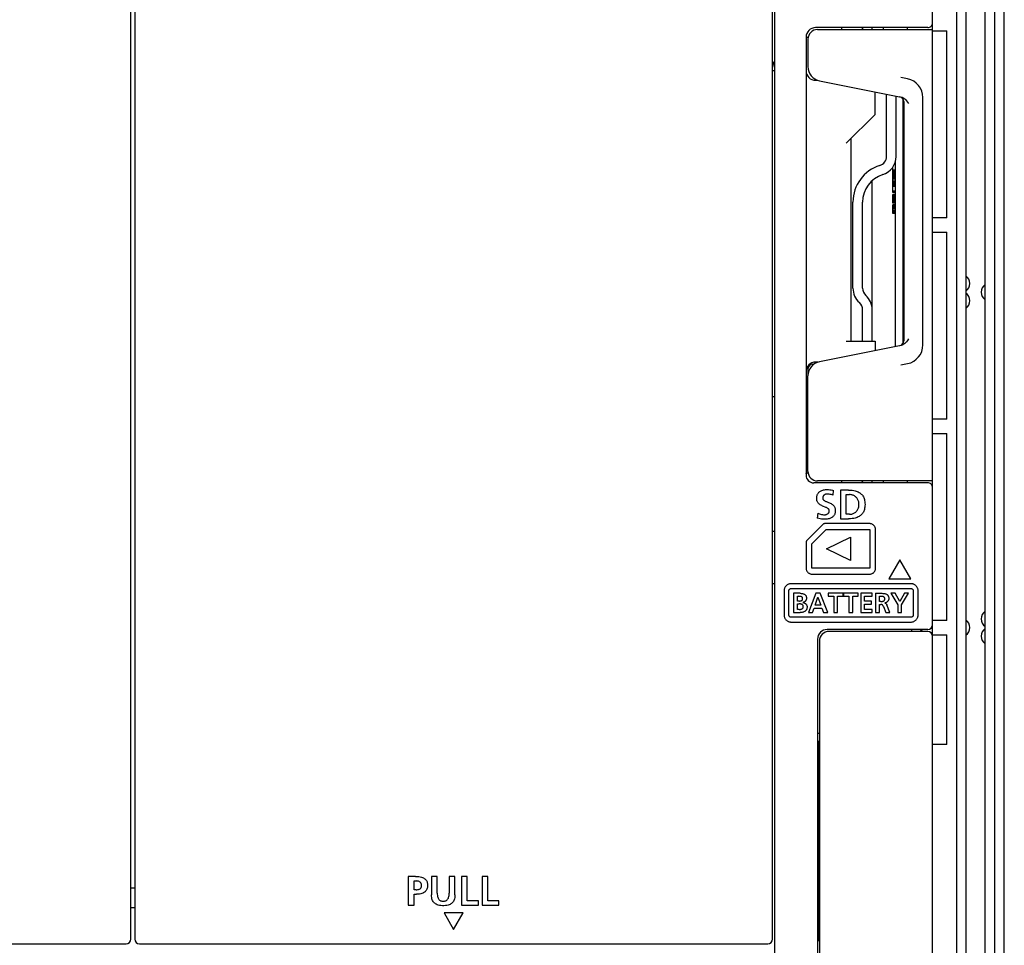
# Model space of a CAD drawing. Extents: x 0 to 699, y 0 to 413.
# Tile 17 of 19: x 596 to 699, y 167 to 263. Entities that reach past the tile are written whole.
import ezdxf

# ---------------------------------------------------------------- set-up
doc = ezdxf.new("R2010")
doc.units = 0
doc.header["$LTSCALE"] = 46.255
doc.layers.get('0').update_dxf_attribs({"linetype": 'CONTINUOUS'})
doc.layers.add('AXIS', color=7, linetype='CONTINUOUS')

msp = doc.modelspace()

# ---------------------------------------------------------------- linework, layer by layer
at = {"color": 7, "linetype": 'CONTINUOUS'}
for p, q in [((698.793, 105.05), (698.793, 295.072)), ((697.793, 106.061), (697.793, 294.061)), ((694.793, 289.061), (694.793, 111.061)), ((696.793, 111.061), (696.793, 289.061)), ((693.793, 288.561), (693.793, 111.561)), ((691.293, 114.561), (691.293, 285.561)), ((607.593, 167.561), (607.593, 266.061)), ((607.993, 266.061), (607.993, 167.561)), ((674.593, 167.561), (674.593, 266.061)), ((674.793, 266.161), (674.793, 113.061)), ((690.793, 262.661), (679.093, 262.661)), ((679.293, 262.461), (691.293, 262.461)), ((681.793, 262.661), (681.793, 262.461)), ((683.893, 262.461), (684.093, 262.661)), ((691.293, 262.311), (692.793, 262.311)), ((692.793, 242.811), (692.793, 262.311)), ((678.093, 261.671), (678.094, 261.666)), ((678.093, 261.661), (678.093, 215.961)), ((678.094, 261.666), (678.097, 261.663)), ((678.097, 261.663), (678.103, 261.661)), ((678.103, 261.661), (678.11, 261.661)), ((678.11, 261.661), (678.314, 261.661)), ((678.293, 261.461), (678.293, 258.59)), ((674.793, 258.161), (674.593, 258.161)), ((679.093, 257.161), (679.34, 257.161)), ((679.499, 257.12), (688.025, 255.414)), ((688.685, 257.322), (688, 257.459)), ((685.293, 253.597), (685.293, 255.961)), ((686.493, 249.23), (686.493, 255.721)), ((687.493, 249.23), (687.493, 255.521)), ((688.025, 255.414), (688.112, 255.391)), ((688.112, 255.391), (688.203, 255.353)), ((688.197, 255.243), (688.197, 229.678)), ((688.203, 255.353), (688.296, 255.301)), ((688.296, 255.301), (688.39, 255.231)), ((688.39, 255.231), (688.487, 255.143)), ((688.487, 255.143), (688.587, 255.031)), ((688.587, 255.031), (688.688, 254.899)), ((690.293, 229.561), (690.293, 255.361)), ((688.293, 254.951), (688.293, 229.971)), ((688.688, 254.899), (688.793, 254.751)), ((682.293, 250.597), (685.293, 253.597)), ((682.793, 229.961), (682.793, 251.097)), ((687.443, 229.391), (687.443, 248.791)), ((687.143, 245.461), (687.143, 248.102)), ((687.443, 247.786), (687.143, 247.786)), ((687.443, 248.386), (687.305, 248.386)), ((687.443, 248.511), (687.358, 248.511)), ((687.443, 248.586), (687.386, 248.586)), ((687.443, 247.661), (687.143, 247.661)), ((687.443, 247.561), (687.143, 247.561)), ((687.443, 247.486), (687.143, 247.486)), ((687.443, 247.461), (687.143, 247.461)), ((687.443, 247.361), (687.143, 247.361)), ((687.443, 247.261), (687.143, 247.261)), ((687.443, 247.236), (687.143, 247.236)), ((687.443, 247.186), (687.143, 247.186)), ((687.443, 247.086), (687.143, 247.086)), ((687.443, 246.986), (687.143, 246.986)), ((687.443, 246.861), (687.143, 246.861)), ((687.443, 246.636), (687.143, 246.636)), ((687.443, 246.511), (687.143, 246.511)), ((687.443, 246.411), (687.143, 246.411)), ((687.443, 246.311), (687.143, 246.311)), ((687.443, 246.286), (687.143, 246.286)), ((687.443, 246.211), (687.143, 246.211)), ((687.443, 246.111), (687.143, 246.111)), ((687.443, 246.086), (687.143, 246.086)), ((687.443, 245.611), (687.143, 245.611)), ((687.443, 245.561), (687.143, 245.561)), ((687.443, 245.486), (687.143, 245.486)), ((687.443, 245.461), (687.143, 245.461)), ((687.443, 245.261), (687.143, 245.261)), ((687.143, 244.361), (687.143, 245.261)), ((687.443, 245.211), (687.143, 245.211)), ((687.443, 245.136), (687.143, 245.136)), ((687.443, 245.011), (687.143, 245.011)), ((687.443, 244.886), (687.143, 244.886)), ((687.443, 244.761), (687.143, 244.761)), ((682.993, 235.461), (682.993, 244.461)), ((683.993, 235.461), (683.993, 244.461)), ((687.443, 244.636), (687.143, 244.636)), ((687.443, 244.511), (687.143, 244.511)), ((687.443, 244.436), (687.143, 244.436)), ((687.443, 244.386), (687.143, 244.386)), ((687.443, 244.361), (687.143, 244.361)), ((687.443, 244.161), (687.143, 244.161)), ((687.143, 243.261), (687.143, 244.161)), ((687.443, 244.136), (687.143, 244.136)), ((687.443, 244.111), (687.143, 244.111)), ((687.443, 244.061), (687.143, 244.061)), ((687.443, 243.986), (687.143, 243.986)), ((687.443, 243.861), (687.143, 243.861)), ((687.443, 243.711), (687.143, 243.711)), ((687.443, 243.561), (687.143, 243.561)), ((687.443, 243.436), (687.143, 243.436)), ((687.443, 243.361), (687.143, 243.361)), ((687.443, 243.311), (687.143, 243.311)), ((687.443, 243.286), (687.143, 243.286)), ((687.443, 243.261), (687.143, 243.261)), ((692.793, 242.811), (691.293, 242.811)), ((691.293, 241.311), (692.793, 241.311)), ((692.793, 221.811), (692.793, 241.311)), ((683.993, 229.961), (683.993, 233.225)), ((684.993, 229.961), (684.993, 233.225)), ((688.025, 229.507), (679.499, 227.802)), ((682.293, 229.961), (685.293, 229.961)), ((685.293, 229.961), (685.293, 228.961)), ((688.111, 229.53), (688.025, 229.507)), ((688.202, 229.568), (688.111, 229.53)), ((688.296, 229.621), (688.202, 229.568)), ((688.39, 229.69), (688.296, 229.621)), ((688.487, 229.779), (688.39, 229.69)), ((688.586, 229.89), (688.487, 229.779)), ((688.688, 230.022), (688.586, 229.89)), ((688.793, 230.171), (688.688, 230.022)), ((678.793, 227.561), (678.935, 227.561)), ((679.34, 227.761), (679.093, 227.761)), ((688, 227.463), (688.685, 227.6)), ((678.293, 227.061), (678.293, 226.361)), ((678.293, 216.361), (678.293, 226.331)), ((674.593, 224.161), (674.793, 224.161)), ((692.793, 221.811), (691.293, 221.811)), ((691.293, 220.311), (692.793, 220.311)), ((692.793, 200.811), (692.793, 220.311)), ((678.093, 216.151), (678.094, 216.155)), ((678.094, 216.155), (678.097, 216.158)), ((678.097, 216.158), (678.103, 216.16)), ((678.103, 216.16), (678.11, 216.161)), ((678.315, 216.161), (678.11, 216.161)), ((690.793, 215.161), (678.893, 215.161)), ((691.293, 215.361), (679.293, 215.361)), ((681.793, 215.361), (681.793, 215.161)), ((684.093, 215.161), (683.893, 215.361)), ((683.993, 215.261), (683.993, 215.361)), ((684.993, 215.161), (684.993, 215.361)), ((679.24, 213.83), (679.262, 213.9)), ((679.262, 213.9), (679.289, 213.965)), ((679.289, 213.965), (679.321, 214.024)), ((679.321, 214.024), (679.356, 214.08)), ((679.356, 214.08), (679.396, 214.131)), ((679.396, 214.131), (679.441, 214.18)), ((679.441, 214.18), (679.491, 214.225)), ((679.491, 214.225), (679.547, 214.268)), ((679.547, 214.268), (679.609, 214.308)), ((679.609, 214.308), (679.677, 214.344)), ((679.677, 214.344), (679.753, 214.376)), ((679.753, 214.376), (679.836, 214.405)), ((679.836, 214.405), (679.928, 214.429)), ((679.921, 213.841), (679.899, 213.811)), ((679.947, 213.868), (679.921, 213.841)), ((679.928, 214.429), (680.028, 214.447)), ((679.977, 213.893), (679.947, 213.868)), ((680.01, 213.915), (679.977, 213.893)), ((680.047, 213.935), (680.01, 213.915)), ((680.028, 214.447), (680.136, 214.458)), ((680.088, 213.953), (680.047, 213.935)), ((680.135, 213.967), (680.088, 213.953)), ((680.186, 213.979), (680.135, 213.967)), ((680.136, 214.458), (680.253, 214.462)), ((680.242, 213.986), (680.186, 213.979)), ((680.304, 213.989), (680.242, 213.986)), ((680.253, 214.462), (680.421, 214.457)), ((680.403, 213.985), (680.304, 213.989)), ((680.505, 213.975), (680.403, 213.985)), ((680.421, 214.457), (680.575, 214.443)), ((680.608, 213.957), (680.505, 213.975)), ((680.575, 214.443), (680.717, 214.421)), ((680.712, 213.932), (680.608, 213.957)), ((680.814, 213.899), (680.712, 213.932)), ((680.717, 214.421), (680.849, 214.391)), ((680.916, 213.86), (680.814, 213.899)), ((680.849, 214.391), (680.971, 214.355)), ((680.916, 213.86), (680.971, 214.355)), ((682.515, 214.411), (681.693, 214.411)), ((681.693, 214.411), (681.693, 211.409)), ((682.296, 213.937), (682.631, 213.937)), ((682.296, 211.881), (682.296, 213.937)), ((682.515, 214.411), (682.725, 214.405)), ((682.711, 213.934), (682.631, 213.937)), ((682.79, 213.925), (682.711, 213.934)), ((682.725, 214.405), (682.909, 214.389)), ((682.869, 213.909), (682.79, 213.925)), ((682.945, 213.888), (682.869, 213.909)), ((682.909, 214.389), (683.069, 214.365)), ((683.019, 213.86), (682.945, 213.888)), ((683.09, 213.828), (683.019, 213.86)), ((683.069, 214.365), (683.21, 214.335)), ((683.21, 214.335), (683.335, 214.299)), ((683.335, 214.299), (683.446, 214.259)), ((683.446, 214.259), (683.546, 214.214)), ((683.546, 214.214), (683.636, 214.166)), ((683.636, 214.166), (683.717, 214.114)), ((683.717, 214.114), (683.791, 214.058)), ((683.791, 214.058), (683.859, 213.998)), ((683.859, 213.998), (683.921, 213.933)), ((683.921, 213.933), (683.977, 213.865)), ((683.977, 213.865), (684.028, 213.791)), ((679.204, 213.595), (679.21, 213.677)), ((679.204, 213.514), (679.204, 213.595)), ((679.209, 213.436), (679.204, 213.514)), ((679.22, 213.365), (679.209, 213.436)), ((679.21, 213.677), (679.222, 213.756)), ((679.235, 213.299), (679.22, 213.365)), ((679.222, 213.756), (679.24, 213.83)), ((679.256, 213.237), (679.235, 213.299)), ((679.281, 213.18), (679.256, 213.237)), ((679.311, 213.125), (679.281, 213.18)), ((679.346, 213.074), (679.311, 213.125)), ((679.386, 213.024), (679.346, 213.074)), ((679.433, 212.976), (679.386, 213.024)), ((679.487, 212.929), (679.433, 212.976)), ((679.553, 212.881), (679.487, 212.929)), ((679.633, 212.832), (679.553, 212.881)), ((679.724, 212.785), (679.633, 212.832)), ((679.834, 213.621), (679.832, 213.572)), ((679.832, 213.572), (679.833, 213.54)), ((679.833, 213.54), (679.838, 213.511)), ((679.84, 213.666), (679.834, 213.621)), ((679.838, 213.511), (679.846, 213.484)), ((679.85, 213.707), (679.84, 213.666)), ((679.846, 213.484), (679.857, 213.458)), ((679.863, 213.745), (679.85, 213.707)), ((679.857, 213.458), (679.871, 213.433)), ((679.879, 213.779), (679.863, 213.745)), ((679.871, 213.433), (679.889, 213.407)), ((679.899, 213.811), (679.879, 213.779)), ((679.889, 213.407), (679.912, 213.381)), ((679.912, 213.381), (679.94, 213.355)), ((679.94, 213.355), (679.973, 213.329)), ((679.973, 213.329), (680.012, 213.304)), ((680.012, 213.304), (680.055, 213.28)), ((680.055, 213.28), (680.103, 213.256)), ((680.103, 213.256), (680.158, 213.231)), ((680.158, 213.231), (680.219, 213.206)), ((680.219, 213.206), (680.287, 213.18)), ((680.287, 213.18), (680.362, 213.151)), ((680.362, 213.151), (680.443, 213.119)), ((680.443, 213.119), (680.529, 213.084)), ((680.529, 213.084), (680.616, 213.045)), ((680.616, 213.045), (680.7, 213.001)), ((680.7, 213.001), (680.778, 212.954)), ((680.778, 212.954), (680.845, 212.907)), ((680.845, 212.907), (680.901, 212.86)), ((680.901, 212.86), (680.949, 212.813)), ((680.949, 212.813), (680.991, 212.764)), ((683.157, 213.79), (683.09, 213.828)), ((683.221, 213.747), (683.157, 213.79)), ((683.281, 213.699), (683.221, 213.747)), ((683.336, 213.647), (683.281, 213.699)), ((683.387, 213.591), (683.336, 213.647)), ((683.434, 213.531), (683.387, 213.591)), ((683.476, 213.467), (683.434, 213.531)), ((683.513, 213.399), (683.476, 213.467)), ((683.545, 213.327), (683.513, 213.399)), ((683.571, 213.251), (683.545, 213.327)), ((683.593, 213.17), (683.571, 213.251)), ((683.608, 213.086), (683.593, 213.17)), ((683.618, 212.998), (683.608, 213.086)), ((683.608, 212.734), (683.618, 212.821)), ((683.621, 212.91), (683.618, 212.998)), ((683.618, 212.821), (683.621, 212.91)), ((684.028, 213.791), (684.075, 213.712)), ((684.075, 213.712), (684.116, 213.626)), ((684.116, 213.626), (684.153, 213.532)), ((684.153, 213.532), (684.185, 213.428)), ((684.185, 213.428), (684.212, 213.314)), ((684.212, 213.314), (684.232, 213.189)), ((684.232, 213.189), (684.244, 213.053)), ((684.244, 213.053), (684.248, 212.909)), ((684.248, 212.909), (684.244, 212.765)), ((679.307, 212.015), (679.251, 211.473)), ((679.307, 212.015), (679.409, 211.964)), ((679.409, 211.964), (679.512, 211.921)), ((679.512, 211.921), (679.614, 211.887)), ((679.614, 211.887), (679.713, 211.861)), ((679.713, 211.861), (679.809, 211.843)), ((679.82, 212.741), (679.724, 212.785)), ((679.809, 211.843), (679.9, 211.833)), ((679.913, 212.702), (679.82, 212.741)), ((679.9, 211.833), (679.987, 211.83)), ((680.081, 212.636), (679.913, 212.702)), ((679.987, 211.83), (680.048, 211.832)), ((680.048, 211.832), (680.109, 211.84)), ((680.152, 212.606), (680.081, 212.636)), ((680.109, 211.84), (680.169, 211.853)), ((680.216, 212.578), (680.152, 212.606)), ((680.169, 211.853), (680.226, 211.87)), ((680.274, 212.549), (680.216, 212.578)), ((680.226, 211.87), (680.279, 211.891)), ((680.325, 212.52), (680.274, 212.549)), ((680.279, 211.891), (680.326, 211.914)), ((680.368, 212.49), (680.325, 212.52)), ((680.326, 211.914), (680.367, 211.94)), ((680.367, 211.94), (680.401, 211.966)), ((680.404, 212.462), (680.368, 212.49)), ((680.401, 211.966), (680.43, 211.994)), ((680.433, 212.434), (680.404, 212.462)), ((680.43, 211.994), (680.454, 212.022)), ((680.458, 212.405), (680.433, 212.434)), ((680.454, 212.022), (680.474, 212.051)), ((680.477, 212.377), (680.458, 212.405)), ((680.474, 212.051), (680.491, 212.081)), ((680.493, 212.347), (680.477, 212.377)), ((680.491, 212.081), (680.504, 212.113)), ((680.505, 212.316), (680.493, 212.347)), ((680.504, 212.113), (680.513, 212.147)), ((680.513, 212.284), (680.505, 212.316)), ((680.518, 212.251), (680.513, 212.284)), ((680.513, 212.147), (680.518, 212.182)), ((680.52, 212.216), (680.518, 212.251)), ((680.518, 212.182), (680.52, 212.216)), ((681.024, 211.786), (680.988, 211.733)), ((680.991, 212.764), (681.026, 212.714)), ((681.055, 211.841), (681.024, 211.786)), ((681.026, 212.714), (681.057, 212.662)), ((681.082, 211.9), (681.055, 211.841)), ((681.057, 212.662), (681.084, 212.606)), ((681.105, 211.964), (681.082, 211.9)), ((681.084, 212.606), (681.106, 212.547)), ((681.124, 212.034), (681.105, 211.964)), ((681.106, 212.547), (681.124, 212.484)), ((681.124, 212.484), (681.137, 212.415)), ((681.137, 212.109), (681.124, 212.034)), ((681.137, 212.415), (681.145, 212.342)), ((681.145, 212.187), (681.137, 212.109)), ((681.145, 212.342), (681.148, 212.266)), ((681.148, 212.266), (681.145, 212.187)), ((682.631, 211.881), (682.296, 211.881)), ((682.631, 211.881), (682.71, 211.884)), ((682.71, 211.884), (682.79, 211.894)), ((682.79, 211.894), (682.868, 211.909)), ((682.868, 211.909), (682.945, 211.931)), ((682.945, 211.931), (683.019, 211.958)), ((683.019, 211.958), (683.09, 211.991)), ((683.09, 211.991), (683.158, 212.029)), ((683.158, 212.029), (683.221, 212.072)), ((683.221, 212.072), (683.281, 212.12)), ((683.281, 212.12), (683.337, 212.172)), ((683.337, 212.172), (683.388, 212.228)), ((683.388, 212.228), (683.434, 212.288)), ((683.434, 212.288), (683.476, 212.352)), ((683.476, 212.352), (683.513, 212.42)), ((683.513, 212.42), (683.545, 212.492)), ((683.545, 212.492), (683.572, 212.569)), ((683.572, 212.569), (683.593, 212.649)), ((683.593, 212.649), (683.608, 212.734)), ((683.859, 211.822), (683.792, 211.762)), ((683.921, 211.886), (683.859, 211.822)), ((683.977, 211.954), (683.921, 211.886)), ((684.028, 212.028), (683.977, 211.954)), ((684.075, 212.107), (684.028, 212.028)), ((684.116, 212.193), (684.075, 212.107)), ((684.153, 212.287), (684.116, 212.193)), ((684.185, 212.39), (684.153, 212.287)), ((684.212, 212.504), (684.185, 212.39)), ((684.232, 212.629), (684.212, 212.504)), ((684.244, 212.765), (684.232, 212.629)), ((679.847, 210.819), (678.182, 209.155)), ((679.421, 211.43), (679.251, 211.473)), ((679.576, 211.396), (679.421, 211.43)), ((679.716, 211.374), (679.576, 211.396)), ((679.858, 211.361), (679.716, 211.374)), ((679.87, 210.84), (679.847, 210.819)), ((680.02, 211.357), (679.858, 211.361)), ((679.894, 210.857), (679.87, 210.84)), ((679.919, 210.872), (679.894, 210.857)), ((679.947, 210.885), (679.919, 210.872)), ((679.975, 210.895), (679.947, 210.885)), ((680.004, 210.902), (679.975, 210.895)), ((680.033, 210.906), (680.004, 210.902)), ((680.158, 211.361), (680.02, 211.357)), ((680.062, 210.907), (680.033, 210.906)), ((684.718, 210.907), (680.062, 210.907)), ((680.282, 211.374), (680.158, 211.361)), ((680.392, 211.392), (680.282, 211.374)), ((680.491, 211.416), (680.392, 211.392)), ((680.579, 211.444), (680.491, 211.416)), ((680.658, 211.477), (680.579, 211.444)), ((680.729, 211.512), (680.658, 211.477)), ((680.793, 211.551), (680.729, 211.512)), ((680.851, 211.593), (680.793, 211.551)), ((680.902, 211.637), (680.851, 211.593)), ((680.947, 211.684), (680.902, 211.637)), ((680.988, 211.733), (680.947, 211.684)), ((681.693, 211.409), (682.515, 211.409)), ((682.725, 211.414), (682.515, 211.409)), ((682.909, 211.43), (682.725, 211.414)), ((683.069, 211.454), (682.909, 211.43)), ((683.21, 211.484), (683.069, 211.454)), ((683.335, 211.52), (683.21, 211.484)), ((683.446, 211.56), (683.335, 211.52)), ((683.546, 211.605), (683.446, 211.56)), ((683.636, 211.653), (683.546, 211.605)), ((683.718, 211.705), (683.636, 211.653)), ((683.792, 211.762), (683.718, 211.705)), ((684.773, 210.905), (684.718, 210.907)), ((684.828, 210.898), (684.773, 210.905)), ((684.882, 210.886), (684.828, 210.898)), ((684.936, 210.869), (684.882, 210.886)), ((684.987, 210.848), (684.936, 210.869)), ((685.037, 210.822), (684.987, 210.848)), ((685.084, 210.792), (685.037, 210.822)), ((685.129, 210.758), (685.084, 210.792)), ((685.171, 210.72), (685.129, 210.758)), ((674.593, 210.111), (674.793, 210.111)), ((678.709, 208.811), (679.704, 209.806)), ((679.704, 209.806), (680.19, 210.292)), ((680.19, 210.292), (684.718, 210.292)), ((684.718, 210.292), (684.722, 210.292)), ((684.722, 210.292), (684.727, 210.29)), ((684.727, 210.29), (684.731, 210.288)), ((684.731, 210.288), (684.735, 210.285)), ((684.735, 210.285), (684.738, 210.281)), ((684.738, 210.281), (684.74, 210.277)), ((684.74, 210.277), (684.742, 210.272)), ((684.742, 210.272), (684.742, 210.267)), ((684.742, 210.267), (684.742, 206.277)), ((685.209, 210.678), (685.171, 210.72)), ((685.243, 210.634), (685.209, 210.678)), ((685.273, 210.586), (685.243, 210.634)), ((685.299, 210.537), (685.273, 210.586)), ((685.32, 210.485), (685.299, 210.537)), ((685.337, 210.432), (685.32, 210.485)), ((685.349, 210.377), (685.337, 210.432)), ((685.356, 210.322), (685.349, 210.377)), ((685.358, 210.267), (685.356, 210.322)), ((685.358, 206.277), (685.358, 210.267)), ((678.095, 208.968), (678.093, 208.938)), ((678.093, 208.938), (678.093, 206.277)), ((678.099, 208.998), (678.095, 208.968)), ((678.106, 209.027), (678.099, 208.998)), ((678.116, 209.055), (678.106, 209.027)), ((678.129, 209.082), (678.116, 209.055)), ((678.144, 209.108), (678.129, 209.082)), ((678.162, 209.132), (678.144, 209.108)), ((678.182, 209.155), (678.162, 209.132)), ((678.709, 206.252), (678.709, 208.811)), ((680.211, 208.273), (682.746, 209.493)), ((682.746, 209.493), (682.746, 207.051)), ((682.746, 207.051), (680.211, 208.273)), ((687.888, 207.137), (686.733, 205.137)), ((689.043, 205.137), (687.888, 207.137)), ((678.093, 206.277), (678.096, 206.222)), ((678.096, 206.222), (678.103, 206.167)), ((678.103, 206.167), (678.115, 206.113)), ((678.115, 206.113), (678.131, 206.059)), ((678.131, 206.059), (678.153, 206.008)), ((678.153, 206.008), (678.179, 205.958)), ((678.179, 205.958), (678.209, 205.911)), ((678.209, 205.911), (678.243, 205.866)), ((678.243, 205.866), (678.281, 205.825)), ((678.281, 205.825), (678.322, 205.787)), ((678.322, 205.787), (678.367, 205.752)), ((678.367, 205.752), (678.414, 205.722)), ((678.414, 205.722), (678.464, 205.697)), ((678.464, 205.697), (678.515, 205.675)), ((678.515, 205.675), (678.569, 205.659)), ((678.569, 205.659), (678.623, 205.647)), ((678.623, 205.647), (678.678, 205.64)), ((678.678, 205.64), (678.733, 205.637)), ((684.718, 206.252), (678.709, 206.252)), ((678.733, 205.637), (684.718, 205.637)), ((684.722, 206.253), (684.718, 206.252)), ((684.718, 205.637), (684.773, 205.64)), ((684.727, 206.254), (684.722, 206.253)), ((684.731, 206.257), (684.727, 206.254)), ((684.735, 206.26), (684.731, 206.257)), ((684.738, 206.263), (684.735, 206.26)), ((684.74, 206.268), (684.738, 206.263)), ((684.742, 206.273), (684.74, 206.268)), ((684.742, 206.277), (684.742, 206.273)), ((684.773, 205.64), (684.828, 205.647)), ((684.828, 205.647), (684.882, 205.659)), ((684.882, 205.659), (684.936, 205.675)), ((684.936, 205.675), (684.987, 205.697)), ((684.987, 205.697), (685.037, 205.723)), ((685.037, 205.723), (685.084, 205.753)), ((685.084, 205.753), (685.129, 205.787)), ((685.129, 205.787), (685.171, 205.825)), ((685.171, 205.825), (685.209, 205.866)), ((685.209, 205.866), (685.243, 205.911)), ((685.243, 205.911), (685.273, 205.958)), ((685.273, 205.958), (685.299, 206.008)), ((685.299, 206.008), (685.32, 206.06)), ((685.32, 206.06), (685.337, 206.113)), ((685.337, 206.113), (685.349, 206.167)), ((685.349, 206.167), (685.356, 206.222)), ((685.356, 206.222), (685.358, 206.277)), ((674.593, 204.661), (674.793, 204.661)), ((676.302, 204.597), (676.244, 204.575)), ((676.361, 204.614), (676.302, 204.597)), ((676.422, 204.627), (676.361, 204.614)), ((676.482, 204.635), (676.422, 204.627)), ((676.543, 204.637), (676.482, 204.635)), ((689.043, 204.637), (676.543, 204.637)), ((686.733, 205.137), (689.043, 205.137)), ((689.104, 204.635), (689.043, 204.637)), ((689.165, 204.627), (689.104, 204.635)), ((689.225, 204.614), (689.165, 204.627)), ((689.284, 204.597), (689.225, 204.614)), ((689.342, 204.574), (689.284, 204.597)), ((675.796, 203.948), (675.793, 203.887)), ((675.793, 203.887), (675.793, 201.387)), ((675.803, 204.009), (675.796, 203.948)), ((675.816, 204.069), (675.803, 204.009)), ((675.834, 204.128), (675.816, 204.069)), ((675.856, 204.186), (675.834, 204.128)), ((675.883, 204.242), (675.856, 204.186)), ((675.915, 204.296), (675.883, 204.242)), ((675.952, 204.346), (675.915, 204.296)), ((675.992, 204.394), (675.952, 204.346)), ((676.036, 204.438), (675.992, 204.394)), ((676.084, 204.479), (676.036, 204.438)), ((676.135, 204.515), (676.084, 204.479)), ((676.188, 204.547), (676.135, 204.515)), ((676.244, 204.575), (676.188, 204.547)), ((676.293, 203.887), (676.294, 203.913)), ((676.293, 201.387), (676.293, 203.887)), ((676.294, 203.913), (676.299, 203.94)), ((676.299, 203.94), (676.307, 203.966)), ((676.307, 203.966), (676.318, 203.992)), ((676.318, 203.992), (676.331, 204.017)), ((676.331, 204.017), (676.348, 204.041)), ((676.348, 204.041), (676.367, 204.062)), ((676.367, 204.062), (676.388, 204.081)), ((676.388, 204.081), (676.411, 204.098)), ((676.411, 204.098), (676.437, 204.112)), ((676.437, 204.112), (676.463, 204.123)), ((676.463, 204.123), (676.49, 204.131)), ((676.49, 204.131), (676.517, 204.135)), ((676.517, 204.135), (676.543, 204.137)), ((676.543, 204.137), (689.043, 204.137)), ((677.495, 203.637), (676.797, 203.637)), ((676.797, 203.637), (676.797, 201.638)), ((677.495, 203.637), (677.584, 203.634)), ((677.584, 203.634), (677.662, 203.626)), ((677.662, 203.626), (677.729, 203.613)), ((677.729, 203.613), (677.788, 203.598)), ((677.788, 203.598), (677.84, 203.58)), ((677.84, 203.58), (677.887, 203.56)), ((677.887, 203.56), (677.929, 203.536)), ((679.119, 203.637), (678.341, 201.638)), ((679.572, 203.637), (679.119, 203.637)), ((680.357, 201.638), (679.572, 203.637)), ((681.952, 203.637), (680.406, 203.637)), ((680.406, 203.637), (680.406, 203.322)), ((681.952, 203.322), (681.952, 203.637)), ((683.545, 203.637), (681.998, 203.637)), ((681.998, 203.637), (681.998, 203.322)), ((683.545, 203.322), (683.545, 203.637)), ((684.98, 203.637), (683.8, 203.637)), ((683.8, 203.637), (683.8, 201.638)), ((684.98, 203.322), (684.98, 203.637)), ((685.358, 203.637), (685.902, 203.637)), ((685.358, 203.637), (685.358, 201.638)), ((685.902, 203.637), (686.005, 203.636)), ((686.005, 203.636), (686.098, 203.632)), ((686.098, 203.632), (686.183, 203.625)), ((686.183, 203.625), (686.259, 203.615)), ((686.259, 203.615), (686.326, 203.603)), ((686.326, 203.603), (686.385, 203.587)), ((686.385, 203.587), (686.437, 203.569)), ((686.437, 203.569), (686.482, 203.55)), ((687.412, 203.637), (686.942, 203.637)), ((686.942, 203.637), (687.673, 202.429)), ((687.884, 202.798), (687.412, 203.637)), ((688.366, 203.637), (687.884, 202.798)), ((688.074, 202.429), (688.79, 203.637)), ((688.79, 203.637), (688.366, 203.637)), ((689.043, 204.137), (689.069, 204.135)), ((689.069, 204.135), (689.096, 204.131)), ((689.096, 204.131), (689.123, 204.123)), ((689.123, 204.123), (689.149, 204.112)), ((689.149, 204.112), (689.174, 204.099)), ((689.174, 204.099), (689.197, 204.082)), ((689.197, 204.082), (689.218, 204.063)), ((689.218, 204.063), (689.238, 204.042)), ((689.238, 204.042), (689.254, 204.019)), ((689.254, 204.019), (689.268, 203.993)), ((689.268, 203.993), (689.279, 203.967)), ((689.279, 203.967), (689.287, 203.94)), ((689.287, 203.94), (689.292, 203.913)), ((689.292, 203.913), (689.293, 203.887)), ((689.293, 203.887), (689.293, 201.387)), ((689.398, 204.547), (689.342, 204.574)), ((689.451, 204.515), (689.398, 204.547)), ((689.502, 204.479), (689.451, 204.515)), ((689.55, 204.438), (689.502, 204.479)), ((689.594, 204.394), (689.55, 204.438)), ((689.635, 204.346), (689.594, 204.394)), ((689.671, 204.296), (689.635, 204.346)), ((689.703, 204.242), (689.671, 204.296)), ((689.73, 204.186), (689.703, 204.242)), ((689.753, 204.128), (689.73, 204.186)), ((689.77, 204.069), (689.753, 204.128)), ((689.783, 204.009), (689.77, 204.069)), ((689.79, 203.948), (689.783, 204.009)), ((689.793, 203.887), (689.79, 203.948)), ((689.793, 201.387), (689.793, 203.887)), ((677.198, 203.322), (677.352, 203.322)), ((677.198, 202.829), (677.198, 203.322)), ((677.361, 202.829), (677.198, 202.829)), ((677.198, 202.532), (677.386, 202.532)), ((677.198, 201.953), (677.198, 202.532)), ((677.408, 203.321), (677.352, 203.322)), ((677.361, 202.829), (677.421, 202.831)), ((677.445, 202.53), (677.386, 202.532)), ((677.459, 203.318), (677.408, 203.321)), ((677.421, 202.831), (677.474, 202.836)), ((677.498, 202.526), (677.445, 202.53)), ((677.504, 203.314), (677.459, 203.318)), ((677.474, 202.836), (677.521, 202.844)), ((677.544, 202.52), (677.498, 202.526)), ((677.545, 203.307), (677.504, 203.314)), ((677.521, 202.844), (677.561, 202.854)), ((677.58, 203.298), (677.545, 203.307)), ((677.561, 202.854), (677.596, 202.866)), ((677.611, 203.286), (677.58, 203.298)), ((677.596, 202.866), (677.625, 202.88)), ((677.637, 203.272), (677.611, 203.286)), ((677.625, 202.88), (677.651, 202.896)), ((677.659, 203.257), (677.637, 203.272)), ((677.651, 202.896), (677.672, 202.913)), ((677.677, 203.241), (677.659, 203.257)), ((677.672, 202.913), (677.69, 202.931)), ((677.693, 203.224), (677.677, 203.241)), ((677.69, 202.931), (677.705, 202.951)), ((677.706, 203.206), (677.693, 203.224)), ((677.705, 202.951), (677.717, 202.972)), ((677.717, 203.186), (677.706, 203.206)), ((677.726, 203.163), (677.717, 203.186)), ((677.717, 202.972), (677.726, 202.995)), ((677.732, 203.137), (677.726, 203.163)), ((677.726, 202.995), (677.733, 203.019)), ((677.737, 203.107), (677.732, 203.137)), ((677.733, 203.019), (677.737, 203.045)), ((677.738, 203.073), (677.737, 203.107)), ((677.737, 203.045), (677.738, 203.073)), ((677.791, 202.689), (677.741, 202.678)), ((677.741, 202.672), (677.741, 202.678)), ((677.741, 202.672), (677.793, 202.665)), ((677.839, 202.704), (677.791, 202.689)), ((677.793, 202.665), (677.844, 202.653)), ((677.883, 202.723), (677.839, 202.704)), ((677.844, 202.653), (677.893, 202.638)), ((677.924, 202.744), (677.883, 202.723)), ((677.893, 202.638), (677.938, 202.619)), ((677.962, 202.768), (677.924, 202.744)), ((677.929, 203.536), (677.966, 203.51)), ((677.938, 202.619), (677.98, 202.597)), ((677.995, 202.795), (677.962, 202.768)), ((677.966, 203.51), (677.999, 203.482)), ((677.98, 202.597), (678.018, 202.572)), ((678.025, 202.823), (677.995, 202.795)), ((677.999, 203.482), (678.028, 203.453)), ((678.018, 202.572), (678.053, 202.545)), ((678.051, 202.853), (678.025, 202.823)), ((678.028, 203.453), (678.053, 203.423)), ((678.073, 202.885), (678.051, 202.853)), ((678.053, 203.423), (678.074, 203.391)), ((678.053, 202.545), (678.083, 202.516)), ((678.093, 202.92), (678.073, 202.885)), ((678.074, 203.391), (678.092, 203.356)), ((678.092, 203.356), (678.108, 203.319)), ((678.109, 202.956), (678.093, 202.92)), ((678.108, 203.319), (678.121, 203.278)), ((678.122, 202.995), (678.109, 202.956)), ((678.121, 203.278), (678.131, 203.232)), ((678.132, 203.036), (678.122, 202.995)), ((678.131, 203.232), (678.137, 203.181)), ((678.137, 203.079), (678.132, 203.036)), ((678.137, 203.181), (678.139, 203.124)), ((678.139, 203.124), (678.137, 203.079)), ((679.045, 202.411), (679.334, 203.236)), ((679.334, 203.236), (679.34, 203.236)), ((679.34, 203.236), (679.629, 202.411)), ((680.406, 203.322), (680.978, 203.322)), ((680.978, 203.322), (680.978, 201.638)), ((681.379, 203.322), (681.952, 203.322)), ((681.379, 201.638), (681.379, 203.322)), ((681.998, 203.322), (682.571, 203.322)), ((682.571, 203.322), (682.571, 201.638)), ((682.972, 203.322), (683.545, 203.322)), ((682.972, 201.638), (682.972, 203.322)), ((684.201, 203.322), (684.98, 203.322)), ((684.201, 202.829), (684.201, 203.322)), ((684.914, 202.829), (684.201, 202.829)), ((684.914, 202.514), (684.914, 202.829)), ((685.759, 203.322), (685.891, 203.322)), ((685.759, 202.784), (685.759, 203.322)), ((685.891, 202.784), (685.759, 202.784)), ((685.952, 203.321), (685.891, 203.322)), ((685.891, 202.784), (685.954, 202.785)), ((686.007, 203.318), (685.952, 203.321)), ((685.954, 202.785), (686.011, 202.789)), ((686.056, 203.313), (686.007, 203.318)), ((686.011, 202.789), (686.062, 202.795)), ((686.1, 203.306), (686.056, 203.313)), ((686.062, 202.795), (686.106, 202.804)), ((686.138, 203.296), (686.1, 203.306)), ((686.106, 202.804), (686.145, 202.816)), ((686.172, 203.285), (686.138, 203.296)), ((686.145, 202.816), (686.178, 202.83)), ((686.2, 203.271), (686.172, 203.285)), ((686.178, 202.83), (686.206, 202.845)), ((686.224, 203.256), (686.2, 203.271)), ((686.206, 202.845), (686.23, 202.862)), ((686.245, 203.24), (686.224, 203.256)), ((686.23, 202.862), (686.25, 202.88)), ((686.262, 203.222), (686.245, 203.24)), ((686.25, 202.88), (686.267, 202.899)), ((686.277, 203.203), (686.262, 203.222)), ((686.267, 202.899), (686.281, 202.92)), ((686.289, 203.182), (686.277, 203.203)), ((686.281, 202.92), (686.293, 202.943)), ((686.299, 203.159), (686.289, 203.182)), ((686.293, 202.943), (686.302, 202.969)), ((686.307, 203.133), (686.299, 203.159)), ((686.302, 202.969), (686.309, 202.999)), ((686.312, 203.102), (686.307, 203.133)), ((686.309, 202.999), (686.314, 203.032)), ((686.315, 203.068), (686.312, 203.102)), ((686.314, 203.032), (686.315, 203.068)), ((686.37, 202.641), (686.321, 202.632)), ((686.321, 202.626), (686.321, 202.632)), ((686.321, 202.626), (686.34, 202.623)), ((686.34, 202.623), (686.358, 202.619)), ((686.358, 202.619), (686.377, 202.611)), ((686.417, 202.654), (686.37, 202.641)), ((686.377, 202.611), (686.396, 202.602)), ((686.396, 202.602), (686.415, 202.589)), ((686.415, 202.589), (686.434, 202.572)), ((686.461, 202.67), (686.417, 202.654)), ((686.434, 202.572), (686.454, 202.551)), ((686.454, 202.551), (686.474, 202.526)), ((686.501, 202.691), (686.461, 202.67)), ((686.474, 202.526), (686.493, 202.496)), ((686.482, 203.55), (686.522, 203.528)), ((686.539, 202.714), (686.501, 202.691)), ((686.522, 203.528), (686.558, 203.504)), ((686.574, 202.741), (686.539, 202.714)), ((686.558, 203.504), (686.589, 203.478)), ((686.606, 202.77), (686.574, 202.741)), ((686.589, 203.478), (686.617, 203.451)), ((686.634, 202.803), (686.606, 202.77)), ((686.617, 203.451), (686.642, 203.421)), ((686.659, 202.838), (686.634, 202.803)), ((686.642, 203.421), (686.664, 203.388)), ((686.681, 202.876), (686.659, 202.838)), ((686.664, 203.388), (686.683, 203.351)), ((686.699, 202.916), (686.681, 202.876)), ((686.683, 203.351), (686.699, 203.311)), ((686.699, 203.311), (686.713, 203.266)), ((686.714, 202.958), (686.699, 202.916)), ((686.713, 203.266), (686.723, 203.215)), ((686.724, 203.002), (686.714, 202.958)), ((686.723, 203.215), (686.73, 203.159)), ((686.731, 203.048), (686.724, 203.002)), ((686.73, 203.159), (686.733, 203.096)), ((686.733, 203.096), (686.731, 203.048)), ((676.797, 201.638), (677.495, 201.638)), ((677.386, 201.953), (677.198, 201.953)), ((677.386, 201.953), (677.448, 201.955)), ((677.448, 201.955), (677.503, 201.96)), ((677.589, 201.642), (677.495, 201.638)), ((677.503, 201.96), (677.551, 201.968)), ((677.585, 202.511), (677.544, 202.52)), ((677.551, 201.968), (677.593, 201.978)), ((677.622, 202.5), (677.585, 202.511)), ((677.673, 201.651), (677.589, 201.642)), ((677.593, 201.978), (677.63, 201.99)), ((677.654, 202.486), (677.622, 202.5)), ((677.63, 201.99), (677.662, 202.005)), ((677.681, 202.471), (677.654, 202.486)), ((677.662, 202.005), (677.689, 202.021)), ((677.747, 201.665), (677.673, 201.651)), ((677.706, 202.453), (677.681, 202.471)), ((677.689, 202.021), (677.713, 202.038)), ((677.727, 202.434), (677.706, 202.453)), ((677.713, 202.038), (677.734, 202.057)), ((677.746, 202.412), (677.727, 202.434)), ((677.734, 202.057), (677.752, 202.077)), ((677.762, 202.389), (677.746, 202.412)), ((677.812, 201.682), (677.747, 201.665)), ((677.752, 202.077), (677.766, 202.098)), ((677.775, 202.363), (677.762, 202.389)), ((677.766, 202.098), (677.778, 202.121)), ((677.785, 202.335), (677.775, 202.363)), ((677.778, 202.121), (677.787, 202.146)), ((677.793, 202.304), (677.785, 202.335)), ((677.787, 202.146), (677.793, 202.172)), ((677.797, 202.269), (677.793, 202.304)), ((677.793, 202.172), (677.798, 202.201)), ((677.799, 202.231), (677.797, 202.269)), ((677.798, 202.201), (677.799, 202.231)), ((677.87, 201.703), (677.812, 201.682)), ((677.92, 201.727), (677.87, 201.703)), ((677.966, 201.753), (677.92, 201.727)), ((678.006, 201.782), (677.966, 201.753)), ((678.043, 201.813), (678.006, 201.782)), ((678.075, 201.846), (678.043, 201.813)), ((678.103, 201.88), (678.075, 201.846)), ((678.083, 202.516), (678.11, 202.485)), ((678.126, 201.916), (678.103, 201.88)), ((678.11, 202.485), (678.133, 202.452)), ((678.147, 201.955), (678.126, 201.916)), ((678.133, 202.452), (678.153, 202.417)), ((678.164, 201.997), (678.147, 201.955)), ((678.153, 202.417), (678.169, 202.38)), ((678.178, 202.044), (678.164, 201.997)), ((678.169, 202.38), (678.182, 202.341)), ((678.19, 202.096), (678.178, 202.044)), ((678.182, 202.341), (678.192, 202.301)), ((678.197, 202.153), (678.19, 202.096)), ((678.192, 202.301), (678.197, 202.259)), ((678.197, 202.259), (678.199, 202.217)), ((678.199, 202.217), (678.197, 202.153)), ((678.341, 201.638), (678.755, 201.638)), ((678.755, 201.638), (678.93, 202.096)), ((678.93, 202.096), (679.741, 202.096)), ((679.629, 202.411), (679.045, 202.411)), ((679.741, 202.096), (679.912, 201.638)), ((679.912, 201.638), (680.357, 201.638)), ((680.978, 201.638), (681.379, 201.638)), ((682.571, 201.638), (682.972, 201.638)), ((683.8, 201.638), (684.986, 201.638)), ((684.201, 202.514), (684.914, 202.514)), ((684.201, 201.953), (684.201, 202.514)), ((684.986, 201.953), (684.201, 201.953)), ((684.986, 201.638), (684.986, 201.953)), ((685.358, 201.638), (685.759, 201.638)), ((685.759, 202.469), (685.888, 202.469)), ((685.759, 201.638), (685.759, 202.469)), ((685.926, 202.468), (685.888, 202.469)), ((685.96, 202.464), (685.926, 202.468)), ((685.989, 202.459), (685.96, 202.464)), ((686.015, 202.451), (685.989, 202.459)), ((686.037, 202.441), (686.015, 202.451)), ((686.058, 202.429), (686.037, 202.441)), ((686.076, 202.415), (686.058, 202.429)), ((686.093, 202.398), (686.076, 202.415)), ((686.109, 202.378), (686.093, 202.398)), ((686.124, 202.355), (686.109, 202.378)), ((686.138, 202.328), (686.124, 202.355)), ((686.152, 202.297), (686.138, 202.328)), ((686.166, 202.262), (686.152, 202.297)), ((686.166, 202.262), (686.406, 201.638)), ((686.406, 201.638), (686.854, 201.638)), ((686.493, 202.496), (686.513, 202.46)), ((686.513, 202.46), (686.532, 202.42)), ((686.854, 201.638), (686.532, 202.42)), ((687.673, 202.429), (687.673, 201.638)), ((687.673, 201.638), (688.074, 201.638)), ((688.074, 201.638), (688.074, 202.429)), ((675.793, 201.387), (675.796, 201.326)), ((675.796, 201.326), (675.803, 201.266)), ((675.803, 201.266), (675.816, 201.205)), ((675.816, 201.205), (675.833, 201.146)), ((675.833, 201.146), (675.856, 201.088)), ((675.856, 201.088), (675.883, 201.032)), ((675.883, 201.032), (675.915, 200.979)), ((675.915, 200.979), (675.951, 200.928)), ((675.951, 200.928), (675.992, 200.88)), ((675.992, 200.88), (676.036, 200.836)), ((676.036, 200.836), (676.084, 200.795)), ((676.084, 200.795), (676.135, 200.759)), ((676.135, 200.759), (676.188, 200.727)), ((676.188, 200.727), (676.244, 200.7)), ((676.244, 200.7), (676.302, 200.677)), ((676.294, 201.361), (676.293, 201.387)), ((676.299, 201.334), (676.294, 201.361)), ((676.307, 201.307), (676.299, 201.334)), ((676.302, 200.677), (676.361, 200.66)), ((676.318, 201.281), (676.307, 201.307)), ((676.332, 201.256), (676.318, 201.281)), ((676.349, 201.232), (676.332, 201.256)), ((676.368, 201.211), (676.349, 201.232)), ((676.361, 200.66), (676.422, 200.647)), ((676.389, 201.192), (676.368, 201.211)), ((676.413, 201.176), (676.389, 201.192)), ((676.438, 201.162), (676.413, 201.176)), ((676.422, 200.647), (676.482, 200.64)), ((676.464, 201.151), (676.438, 201.162)), ((676.49, 201.143), (676.464, 201.151)), ((676.482, 200.64), (676.543, 200.637)), ((676.517, 201.139), (676.49, 201.143)), ((676.543, 201.137), (676.517, 201.139)), ((689.043, 201.137), (676.543, 201.137)), ((676.543, 200.637), (689.043, 200.637)), ((689.069, 201.139), (689.043, 201.137)), ((689.043, 200.637), (689.104, 200.64)), ((689.096, 201.143), (689.069, 201.139)), ((689.123, 201.151), (689.096, 201.143)), ((689.104, 200.64), (689.165, 200.647)), ((689.15, 201.162), (689.123, 201.151)), ((689.175, 201.176), (689.15, 201.162)), ((689.165, 200.647), (689.225, 200.66)), ((689.198, 201.193), (689.175, 201.176)), ((689.22, 201.212), (689.198, 201.193)), ((689.239, 201.233), (689.22, 201.212)), ((689.225, 200.66), (689.284, 200.677)), ((689.255, 201.257), (689.239, 201.233)), ((689.269, 201.282), (689.255, 201.257)), ((689.279, 201.308), (689.269, 201.282)), ((689.287, 201.335), (689.279, 201.308)), ((689.284, 200.677), (689.342, 200.7)), ((689.292, 201.361), (689.287, 201.335)), ((689.293, 201.387), (689.292, 201.361)), ((689.342, 200.7), (689.398, 200.727)), ((689.398, 200.727), (689.451, 200.759)), ((689.451, 200.759), (689.502, 200.795)), ((689.502, 200.795), (689.55, 200.836)), ((689.55, 200.836), (689.594, 200.88)), ((689.594, 200.88), (689.635, 200.928)), ((689.635, 200.928), (689.671, 200.979)), ((689.671, 200.979), (689.703, 201.032)), ((689.703, 201.032), (689.73, 201.088)), ((689.73, 201.088), (689.753, 201.146)), ((689.753, 201.146), (689.77, 201.205)), ((689.77, 201.205), (689.783, 201.266)), ((689.783, 201.266), (689.79, 201.326)), ((689.79, 201.326), (689.793, 201.387)), ((692.793, 200.811), (691.293, 200.811)), ((690.793, 199.861), (680.293, 199.861)), ((690.793, 199.661), (680.493, 199.661)), ((689.093, 199.861), (689.093, 199.661)), ((679.293, 198.861), (679.293, 142.861)), ((679.493, 198.661), (679.493, 143.061)), ((691.293, 199.311), (692.793, 199.311)), ((692.793, 187.861), (692.793, 199.311)), ((679.293, 189.061), (679.493, 189.061)), ((679.493, 188.161), (679.293, 188.161)), ((679.443, 167.361), (679.443, 188.161)), ((692.793, 187.861), (691.293, 187.861)), ((679.493, 186.561), (679.443, 186.561)), ((679.493, 185.561), (679.443, 185.561)), ((679.443, 182.861), (679.293, 182.861)), ((679.293, 181.961), (679.443, 181.961)), ((679.443, 179.961), (679.293, 179.961)), ((637.322, 174.095), (636.561, 174.095)), ((636.561, 174.095), (636.561, 171.093)), ((637.322, 174.095), (637.507, 174.089)), ((637.507, 174.089), (637.67, 174.074)), ((637.67, 174.074), (637.813, 174.05)), ((637.813, 174.05), (637.938, 174.019)), ((637.938, 174.019), (638.046, 173.982)), ((638.046, 173.982), (638.14, 173.939)), ((638.14, 173.939), (638.222, 173.892)), ((638.222, 173.892), (638.292, 173.842)), ((638.292, 173.842), (638.352, 173.788)), ((638.352, 173.788), (638.404, 173.729)), ((639.584, 174.095), (638.982, 174.095)), ((638.982, 174.095), (638.982, 172.176)), ((639.584, 172.361), (639.584, 174.095)), ((641.434, 174.095), (640.831, 174.095)), ((640.831, 174.095), (640.831, 172.361)), ((641.434, 172.176), (641.434, 174.095)), ((642.711, 174.095), (642.109, 174.095)), ((642.109, 174.095), (642.109, 171.093)), ((642.711, 171.565), (642.711, 174.095)), ((644.861, 174.095), (644.259, 174.095)), ((644.259, 174.095), (644.259, 171.093)), ((644.861, 171.565), (644.861, 174.095)), ((607.993, 172.861), (607.593, 172.861)), ((637.163, 173.621), (637.374, 173.621)), ((637.163, 172.706), (637.163, 173.621)), ((637.47, 173.617), (637.374, 173.621)), ((637.469, 172.709), (637.551, 172.719)), ((637.554, 173.606), (637.47, 173.617)), ((637.551, 172.719), (637.623, 172.734)), ((637.626, 173.588), (637.554, 173.606)), ((637.623, 172.734), (637.686, 172.755)), ((637.687, 173.566), (637.626, 173.588)), ((637.686, 172.755), (637.739, 172.779)), ((637.741, 173.54), (637.687, 173.566)), ((637.739, 172.779), (637.785, 172.807)), ((637.786, 173.51), (637.741, 173.54)), ((637.785, 172.807), (637.825, 172.839)), ((637.825, 173.476), (637.786, 173.51)), ((637.859, 173.439), (637.825, 173.476)), ((637.825, 172.839), (637.858, 172.874)), ((637.858, 172.874), (637.886, 172.913)), ((637.887, 173.396), (637.859, 173.439)), ((637.886, 172.913), (637.909, 172.957)), ((637.91, 173.35), (637.887, 173.396)), ((637.909, 172.957), (637.927, 173.006)), ((637.928, 173.298), (637.91, 173.35)), ((637.927, 173.006), (637.939, 173.06)), ((637.939, 173.241), (637.928, 173.298)), ((637.945, 173.181), (637.939, 173.241)), ((637.939, 173.06), (637.945, 173.119)), ((637.945, 173.119), (637.945, 173.181)), ((638.404, 173.729), (638.449, 173.667)), ((638.449, 173.667), (638.487, 173.599)), ((638.497, 172.772), (638.46, 172.696)), ((638.487, 173.599), (638.519, 173.524)), ((638.528, 172.856), (638.497, 172.772)), ((638.519, 173.524), (638.544, 173.442)), ((638.551, 172.951), (638.528, 172.856)), ((638.544, 173.442), (638.562, 173.352)), ((638.567, 173.051), (638.551, 172.951)), ((638.562, 173.352), (638.572, 173.255)), ((638.573, 173.153), (638.567, 173.051)), ((638.572, 173.255), (638.573, 173.153)), ((637.374, 172.706), (637.163, 172.706)), ((637.163, 172.232), (637.417, 172.232)), ((637.163, 171.093), (637.163, 172.232)), ((637.374, 172.706), (637.469, 172.709)), ((637.588, 172.239), (637.417, 172.232)), ((637.738, 172.256), (637.588, 172.239)), ((637.869, 172.283), (637.738, 172.256)), ((637.982, 172.316), (637.869, 172.283)), ((638.081, 172.356), (637.982, 172.316)), ((638.167, 172.401), (638.081, 172.356)), ((638.242, 172.45), (638.167, 172.401)), ((638.308, 172.504), (638.242, 172.45)), ((638.366, 172.563), (638.308, 172.504)), ((638.416, 172.627), (638.366, 172.563)), ((638.46, 172.696), (638.416, 172.627)), ((638.988, 172.025), (638.982, 172.176)), ((639.004, 171.89), (638.988, 172.025)), ((639.03, 171.771), (639.004, 171.89)), ((639.063, 171.666), (639.03, 171.771)), ((639.584, 172.361), (639.588, 172.228)), ((639.588, 172.228), (639.6, 172.111)), ((639.6, 172.111), (639.618, 172.008)), ((639.618, 172.008), (639.642, 171.919)), ((639.642, 171.919), (639.671, 171.842)), ((639.671, 171.842), (639.705, 171.775)), ((639.705, 171.775), (639.743, 171.718)), ((639.743, 171.718), (639.785, 171.669)), ((640.632, 171.67), (640.673, 171.719)), ((640.673, 171.719), (640.711, 171.776)), ((640.711, 171.776), (640.745, 171.843)), ((640.745, 171.843), (640.774, 171.921)), ((640.774, 171.921), (640.798, 172.01)), ((640.798, 172.01), (640.816, 172.112)), ((640.816, 172.112), (640.828, 172.229)), ((640.828, 172.229), (640.831, 172.361)), ((641.386, 171.77), (641.353, 171.665)), ((641.411, 171.889), (641.386, 171.77)), ((641.428, 172.024), (641.411, 171.889)), ((641.434, 172.176), (641.428, 172.024)), ((607.593, 170.861), (607.993, 170.861)), ((636.561, 171.093), (637.163, 171.093)), ((639.103, 171.573), (639.063, 171.666)), ((639.149, 171.491), (639.103, 171.573)), ((639.202, 171.416), (639.149, 171.491)), ((639.261, 171.349), (639.202, 171.416)), ((639.328, 171.289), (639.261, 171.349)), ((639.403, 171.234), (639.328, 171.289)), ((639.488, 171.185), (639.403, 171.234)), ((639.585, 171.141), (639.488, 171.185)), ((639.695, 171.104), (639.585, 171.141)), ((639.822, 171.074), (639.695, 171.104)), ((639.785, 171.669), (639.83, 171.629)), ((639.964, 171.053), (639.822, 171.074)), ((639.83, 171.629), (639.878, 171.595)), ((639.878, 171.595), (639.931, 171.567)), ((639.931, 171.567), (639.991, 171.544)), ((640.123, 171.042), (639.964, 171.053)), ((639.991, 171.544), (640.058, 171.527)), ((640.058, 171.527), (640.132, 171.517)), ((640.289, 171.042), (640.123, 171.042)), ((640.132, 171.517), (640.208, 171.514)), ((640.208, 171.514), (640.285, 171.517)), ((640.285, 171.517), (640.358, 171.527)), ((640.449, 171.053), (640.289, 171.042)), ((640.358, 171.527), (640.426, 171.544)), ((640.426, 171.544), (640.485, 171.567)), ((640.592, 171.074), (640.449, 171.053)), ((640.485, 171.567), (640.538, 171.596)), ((640.538, 171.596), (640.587, 171.629)), ((640.587, 171.629), (640.632, 171.67)), ((640.719, 171.104), (640.592, 171.074)), ((640.83, 171.141), (640.719, 171.104)), ((640.927, 171.184), (640.83, 171.141)), ((641.012, 171.233), (640.927, 171.184)), ((641.087, 171.288), (641.012, 171.233)), ((641.154, 171.349), (641.087, 171.288)), ((641.213, 171.415), (641.154, 171.349)), ((641.266, 171.49), (641.213, 171.415)), ((641.313, 171.573), (641.266, 171.49)), ((641.353, 171.665), (641.313, 171.573)), ((642.109, 171.093), (643.877, 171.093)), ((643.877, 171.565), (642.711, 171.565)), ((643.877, 171.093), (643.877, 171.565)), ((644.259, 171.093), (646.027, 171.093)), ((646.027, 171.565), (644.861, 171.565)), ((646.027, 171.093), (646.027, 171.565)), ((679.493, 171.261), (679.443, 171.261)), ((642.294, 170.292), (640.294, 170.292)), ((640.294, 170.292), (641.294, 168.56)), ((641.294, 168.56), (642.294, 170.292)), ((679.493, 168.561), (679.443, 168.561)), ((541.493, 167.061), (607.093, 167.061)), ((608.493, 167.061), (674.093, 167.061)), ((679.493, 167.361), (679.293, 167.361))]:
    msp.add_line(p, q, dxfattribs=at)
for centre, radius, start, end in [((679.093, 261.661), 1, 90, 180), ((679.293, 261.461), 1, 90, 180), ((690.793, 263.161), 0.5, 270, 0.00002), ((673.793, 258.551), 1, 0, 36.85097), ((679.093, 258.161), 1, 180, 270), ((679.793, 258.59), 1.5, 180, 258.69007), ((688.293, 255.361), 2, 359.99974, 78.69007), ((687.793, 254.951), 0.5, 0.00002, 78.69015), ((685.493, 249.23), 1, 287.4576, 360), ((685.493, 249.23), 2, 287.4576, 360), ((686.993, 244.461), 4, 107.4576, 180), ((686.993, 244.461), 3, 107.4576, 180), ((694.193, 235.961), 1, 306.8699, 53.1301), ((684.993, 235.461), 2, 180, 228.18969), ((684.993, 235.461), 1, 180, 228.18969), ((697.393, 235.061), 1, 126.8699, 233.1301), ((682.993, 233.225), 2, 0, 48.18969), ((694.193, 234.161), 1, 306.8699, 53.1301), ((682.993, 233.225), 1, 0, 48.18969), ((687.793, 229.971), 0.5, 281.30993, 360), ((688.293, 229.561), 2, 281.30976, 0.00023), ((679.093, 226.761), 1, 90, 180), ((679.793, 226.331), 1.5, 101.30993, 180), ((678.793, 227.061), 0.5, 90, 180), ((678.893, 215.961), 0.8, 180, 270), ((679.293, 216.361), 1, 180, 270), ((690.793, 214.661), 0.5, 359.99999, 90), ((697.393, 200.961), 1, 126.8699, 233.1301), ((694.193, 200.061), 1, 306.8699, 53.1301), ((680.293, 198.861), 1, 90, 180), ((680.493, 198.661), 1, 90, 180), ((690.393, 199.361), 0.5, 90, 143.11636), ((690.793, 200.361), 0.5, 270, 360), ((690.793, 199.161), 0.5, 0, 90), ((697.393, 199.161), 1, 126.8699, 233.1301), ((607.093, 167.561), 0.5, 270, 360), ((608.493, 167.561), 0.5, 180, 270), ((674.093, 167.561), 0.5, 270, 360)]:
    msp.add_arc(centre, radius, start, end, dxfattribs=at)
at = {"layer": 'AXIS', "color": 7, "linetype": 'CONTINUOUS'}
for p, q in [((684.993, 262.461), (684.993, 262.661)), ((686.193, 262.461), (686.193, 262.661)), ((688.693, 262.461), (688.693, 262.661)), ((684.993, 233.225), (684.993, 246.696)), ((686.193, 215.161), (686.193, 215.361)), ((688.693, 215.161), (688.693, 215.361)), ((679.443, 172.361), (679.293, 172.361))]:
    msp.add_line(p, q, dxfattribs=at)

doc.saveas('drawing.dxf')
